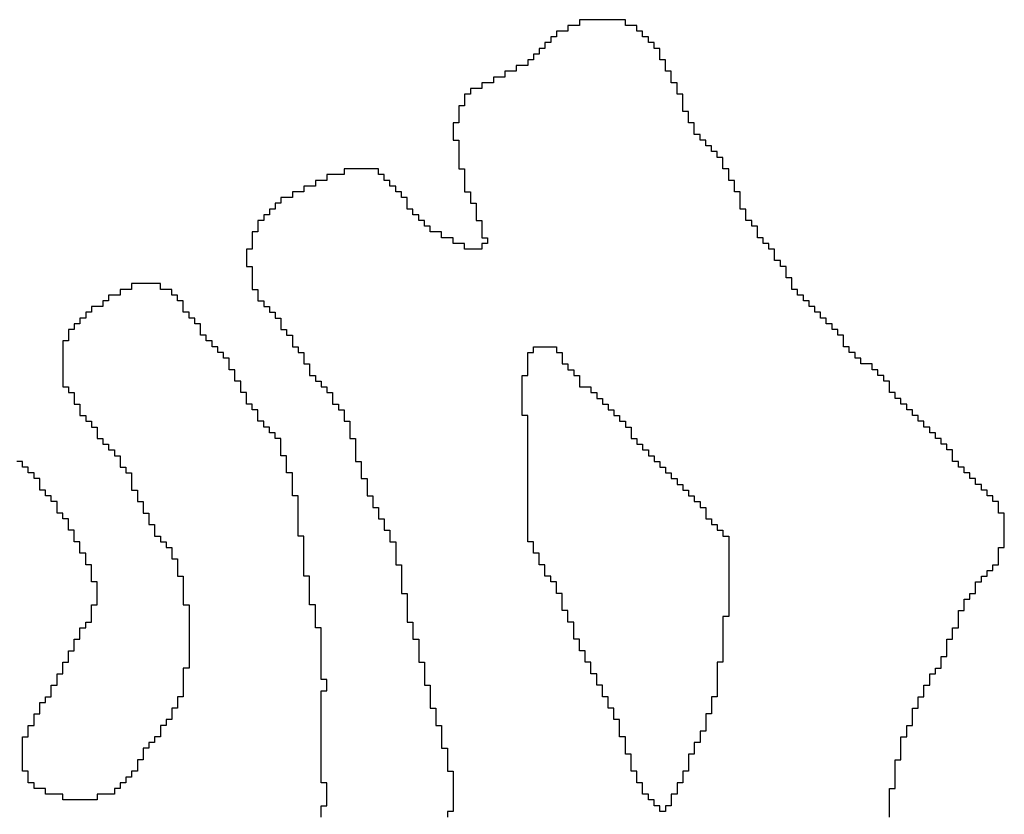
# Model space of a CAD drawing. Header units: millimetres. Extents: x 9.4 to 105.2, y 7.6 to 67.1.
# Tile 96 of 152: x 84.951 to 85.29, y 22.506 to 22.78. Entities that reach past the tile are written whole.
import ezdxf

# ---------------------------------------------------------------- set-up
doc = ezdxf.new("R2010")
doc.units = ezdxf.units.MM
doc.layers.add('BottomOverlay', color=54, linetype='Continuous')

msp = doc.modelspace()

# ---------------------------------------------------------------- linework, layer by layer
at = {"layer": 'BottomOverlay'}
for p, q in [((85.14327, 22.77785), (85.13932, 22.77785)), ((85.13932, 22.77785), (85.13932, 22.77588)), ((85.15909, 22.77983), (85.14327, 22.77983)), ((85.14327, 22.77983), (85.14327, 22.77785)), ((85.15909, 22.77785), (85.15909, 22.77983)), ((85.16304, 22.77785), (85.15909, 22.77785)), ((85.16304, 22.77588), (85.16304, 22.77785)), ((85.13537, 22.7739), (85.13339, 22.7739)), ((85.13339, 22.7739), (85.13339, 22.77193)), ((85.13932, 22.77588), (85.13537, 22.77588)), ((85.13537, 22.77588), (85.13537, 22.7739)), ((85.16501, 22.77588), (85.16304, 22.77588)), ((85.16501, 22.7739), (85.16501, 22.77588)), ((85.16699, 22.7739), (85.16501, 22.7739)), ((85.16699, 22.77193), (85.16699, 22.7739)), ((85.13339, 22.77193), (85.13141, 22.77193)), ((85.13141, 22.77193), (85.13141, 22.76995)), ((85.16897, 22.77193), (85.16699, 22.77193)), ((85.16897, 22.76995), (85.16897, 22.77193)), ((85.12944, 22.76797), (85.12746, 22.76797)), ((85.12746, 22.76797), (85.12746, 22.766)), ((85.13141, 22.76995), (85.12944, 22.76995)), ((85.12944, 22.76995), (85.12944, 22.76797)), ((85.17094, 22.76995), (85.16897, 22.76995)), ((85.17094, 22.76797), (85.17094, 22.76995)), ((85.17094, 22.766), (85.17094, 22.76797)), ((85.12549, 22.76402), (85.12153, 22.76402)), ((85.12153, 22.76402), (85.12153, 22.76204)), ((85.12746, 22.766), (85.12549, 22.766)), ((85.12549, 22.766), (85.12549, 22.76402)), ((85.17292, 22.766), (85.17094, 22.766)), ((85.17292, 22.76402), (85.17292, 22.766)), ((85.17292, 22.76204), (85.17292, 22.76402)), ((85.11758, 22.76007), (85.11363, 22.76007)), ((85.11363, 22.76007), (85.11363, 22.75809)), ((85.12153, 22.76204), (85.11758, 22.76204)), ((85.11758, 22.76204), (85.11758, 22.76007)), ((85.17489, 22.76204), (85.17292, 22.76204)), ((85.17489, 22.76007), (85.17489, 22.76204)), ((85.17489, 22.75809), (85.17489, 22.76007)), ((85.11363, 22.75809), (85.10968, 22.75809)), ((85.10968, 22.75809), (85.10968, 22.75611)), ((85.17687, 22.75809), (85.17489, 22.75809)), ((85.17687, 22.75611), (85.17687, 22.75809)), ((85.10572, 22.75414), (85.10375, 22.75414)), ((85.10375, 22.75414), (85.10375, 22.75216)), ((85.10968, 22.75611), (85.10572, 22.75611)), ((85.10572, 22.75611), (85.10572, 22.75414)), ((85.17687, 22.75414), (85.17687, 22.75611)), ((85.17885, 22.75414), (85.17687, 22.75414)), ((85.17885, 22.75216), (85.17885, 22.75414)), ((85.10375, 22.75019), (85.10177, 22.75019)), ((85.10177, 22.75019), (85.10177, 22.74821)), ((85.10375, 22.75216), (85.10375, 22.75019)), ((85.17885, 22.75019), (85.17885, 22.75216)), ((85.17885, 22.74821), (85.17885, 22.75019)), ((85.10177, 22.74821), (85.10177, 22.74623)), ((85.18082, 22.74821), (85.17885, 22.74821)), ((85.18082, 22.74623), (85.18082, 22.74821)), ((85.10177, 22.74426), (85.09979, 22.74426)), ((85.09979, 22.74426), (85.09979, 22.74228)), ((85.10177, 22.74623), (85.10177, 22.74426)), ((85.18082, 22.74426), (85.18082, 22.74623)), ((85.1828, 22.74426), (85.18082, 22.74426)), ((85.1828, 22.74228), (85.1828, 22.74426)), ((85.09979, 22.74228), (85.09979, 22.74031)), ((85.09979, 22.74031), (85.09979, 22.73833)), ((85.1828, 22.74031), (85.1828, 22.74228)), ((85.18478, 22.74031), (85.1828, 22.74031)), ((85.18478, 22.73833), (85.18478, 22.74031)), ((85.09979, 22.73833), (85.10177, 22.73833)), ((85.10177, 22.73833), (85.10177, 22.73635)), ((85.10177, 22.73635), (85.10177, 22.73437)), ((85.18675, 22.73833), (85.18478, 22.73833)), ((85.18675, 22.73635), (85.18675, 22.73833)), ((85.18873, 22.73635), (85.18675, 22.73635)), ((85.18873, 22.73437), (85.18873, 22.73635)), ((85.10177, 22.73437), (85.10177, 22.7324)), ((85.19071, 22.73437), (85.18873, 22.73437)), ((85.19071, 22.7324), (85.19071, 22.73437)), ((85.10177, 22.7324), (85.10177, 22.73042)), ((85.10177, 22.73042), (85.10177, 22.72845)), ((85.19268, 22.7324), (85.19071, 22.7324)), ((85.19268, 22.73042), (85.19268, 22.7324)), ((85.19268, 22.72845), (85.19268, 22.73042)), ((85.06225, 22.72647), (85.05631, 22.72647)), ((85.05631, 22.72647), (85.05631, 22.72449)), ((85.0741, 22.72845), (85.06225, 22.72845)), ((85.06225, 22.72845), (85.06225, 22.72647)), ((85.0741, 22.72647), (85.0741, 22.72845)), ((85.07608, 22.72647), (85.0741, 22.72647)), ((85.07608, 22.72449), (85.07608, 22.72647)), ((85.10177, 22.72845), (85.10375, 22.72845)), ((85.10375, 22.72845), (85.10375, 22.72647)), ((85.10375, 22.72647), (85.10375, 22.72449)), ((85.19466, 22.72845), (85.19268, 22.72845)), ((85.19466, 22.72647), (85.19466, 22.72845)), ((85.19466, 22.72449), (85.19466, 22.72647)), ((85.05631, 22.72449), (85.05236, 22.72449)), ((85.05236, 22.72449), (85.05236, 22.72252)), ((85.07805, 22.72449), (85.07608, 22.72449)), ((85.07805, 22.72252), (85.07805, 22.72449)), ((85.10375, 22.72449), (85.10375, 22.72252)), ((85.19663, 22.72449), (85.19466, 22.72449)), ((85.19663, 22.72252), (85.19663, 22.72449)), ((85.04841, 22.72054), (85.04446, 22.72054)), ((85.04446, 22.72054), (85.04446, 22.71857)), ((85.05236, 22.72252), (85.04841, 22.72252)), ((85.04841, 22.72252), (85.04841, 22.72054)), ((85.08003, 22.72252), (85.07805, 22.72252)), ((85.08003, 22.72054), (85.08003, 22.72252)), ((85.08201, 22.72054), (85.08003, 22.72054)), ((85.08201, 22.71857), (85.08201, 22.72054)), ((85.10375, 22.72252), (85.10375, 22.72054)), ((85.10375, 22.72054), (85.10572, 22.72054)), ((85.10572, 22.72054), (85.10572, 22.71857)), ((85.19663, 22.72054), (85.19663, 22.72252)), ((85.19861, 22.72054), (85.19663, 22.72054)), ((85.19861, 22.71857), (85.19861, 22.72054)), ((85.04051, 22.71659), (85.03853, 22.71659)), ((85.03853, 22.71659), (85.03853, 22.71461)), ((85.04446, 22.71857), (85.04051, 22.71857)), ((85.04051, 22.71857), (85.04051, 22.71659)), ((85.08399, 22.71857), (85.08201, 22.71857)), ((85.08399, 22.71659), (85.08399, 22.71857)), ((85.08399, 22.71461), (85.08399, 22.71659)), ((85.10572, 22.71857), (85.10572, 22.71659)), ((85.10572, 22.71659), (85.1077, 22.71659)), ((85.1077, 22.71659), (85.1077, 22.71461)), ((85.19861, 22.71659), (85.19861, 22.71857)), ((85.19861, 22.71461), (85.19861, 22.71659)), ((85.03655, 22.71264), (85.03458, 22.71264)), ((85.03458, 22.71264), (85.03458, 22.71066)), ((85.03853, 22.71461), (85.03655, 22.71461)), ((85.03655, 22.71461), (85.03655, 22.71264)), ((85.08596, 22.71461), (85.08399, 22.71461)), ((85.08596, 22.71264), (85.08596, 22.71461)), ((85.08794, 22.71264), (85.08596, 22.71264)), ((85.08794, 22.71066), (85.08794, 22.71264)), ((85.1077, 22.71461), (85.1077, 22.71264)), ((85.1077, 22.71264), (85.1077, 22.71066)), ((85.20059, 22.71461), (85.19861, 22.71461)), ((85.20059, 22.71264), (85.20059, 22.71461)), ((85.20059, 22.71066), (85.20059, 22.71264)), ((85.03458, 22.71066), (85.0326, 22.71066)), ((85.0326, 22.71066), (85.0326, 22.70868)), ((85.08991, 22.71066), (85.08794, 22.71066)), ((85.08991, 22.70868), (85.08991, 22.71066)), ((85.1077, 22.71066), (85.10968, 22.71066)), ((85.10968, 22.71066), (85.10968, 22.70868)), ((85.20256, 22.71066), (85.20059, 22.71066)), ((85.20256, 22.70868), (85.20256, 22.71066)), ((85.0326, 22.70671), (85.03062, 22.70671)), ((85.03062, 22.70671), (85.03062, 22.70473)), ((85.0326, 22.70868), (85.0326, 22.70671)), ((85.09189, 22.70868), (85.08991, 22.70868)), ((85.09189, 22.70671), (85.09189, 22.70868)), ((85.09584, 22.70671), (85.09189, 22.70671)), ((85.09584, 22.70473), (85.09584, 22.70671)), ((85.10968, 22.70868), (85.10968, 22.70671)), ((85.10968, 22.70671), (85.10968, 22.70473)), ((85.20454, 22.70868), (85.20256, 22.70868)), ((85.20454, 22.70671), (85.20454, 22.70868)), ((85.20454, 22.70473), (85.20454, 22.70671)), ((85.03062, 22.70473), (85.03062, 22.70275)), ((85.03062, 22.70275), (85.03062, 22.70078)), ((85.09979, 22.70473), (85.09584, 22.70473)), ((85.09979, 22.70275), (85.09979, 22.70473)), ((85.10375, 22.70275), (85.09979, 22.70275)), ((85.10375, 22.70078), (85.10375, 22.70275)), ((85.10968, 22.70473), (85.11165, 22.70473)), ((85.11165, 22.70275), (85.10968, 22.70275)), ((85.10968, 22.70275), (85.10968, 22.70078)), ((85.11165, 22.70473), (85.11165, 22.70275)), ((85.20651, 22.70473), (85.20454, 22.70473)), ((85.20651, 22.70275), (85.20651, 22.70473)), ((85.20849, 22.70275), (85.20651, 22.70275)), ((85.20849, 22.70078), (85.20849, 22.70275)), ((85.03062, 22.70078), (85.02865, 22.70078)), ((85.02865, 22.70078), (85.02865, 22.6988)), ((85.10968, 22.70078), (85.10375, 22.70078)), ((85.21047, 22.70078), (85.20849, 22.70078)), ((85.21047, 22.6988), (85.21047, 22.70078)), ((85.02865, 22.6988), (85.02865, 22.69683)), ((85.02865, 22.69683), (85.02865, 22.69485)), ((85.21047, 22.69683), (85.21047, 22.6988)), ((85.21245, 22.69683), (85.21047, 22.69683)), ((85.21245, 22.69485), (85.21245, 22.69683)), ((85.02865, 22.69485), (85.03062, 22.69485)), ((85.03062, 22.69485), (85.03062, 22.69287)), ((85.03062, 22.69287), (85.03062, 22.6909)), ((85.21442, 22.69485), (85.21245, 22.69485)), ((85.21442, 22.69287), (85.21442, 22.69485)), ((85.21442, 22.6909), (85.21442, 22.69287)), ((84.999, 22.68892), (84.98912, 22.68892)), ((84.98912, 22.68892), (84.98912, 22.68694)), ((84.999, 22.68694), (84.999, 22.68892)), ((85.03062, 22.6909), (85.03062, 22.68892)), ((85.03062, 22.68892), (85.03062, 22.68694)), ((85.2164, 22.6909), (85.21442, 22.6909)), ((85.2164, 22.68892), (85.2164, 22.6909)), ((85.2164, 22.68694), (85.2164, 22.68892)), ((84.98912, 22.68694), (84.98517, 22.68694)), ((84.98517, 22.68694), (84.98517, 22.68497)), ((85.00295, 22.68694), (84.999, 22.68694)), ((85.00295, 22.68497), (85.00295, 22.68694)), ((85.03062, 22.68694), (85.0326, 22.68694)), ((85.0326, 22.68694), (85.0326, 22.68497)), ((85.21837, 22.68694), (85.2164, 22.68694)), ((85.21837, 22.68497), (85.21837, 22.68694)), ((84.98121, 22.68299), (84.97924, 22.68299)), ((84.97924, 22.68299), (84.97924, 22.68101)), ((84.98517, 22.68497), (84.98121, 22.68497)), ((84.98121, 22.68497), (84.98121, 22.68299)), ((85.00493, 22.68497), (85.00295, 22.68497)), ((85.00493, 22.68299), (85.00493, 22.68497)), ((85.00691, 22.68299), (85.00493, 22.68299)), ((85.00691, 22.68101), (85.00691, 22.68299)), ((85.0326, 22.68497), (85.0326, 22.68299)), ((85.0326, 22.68299), (85.03458, 22.68299)), ((85.03458, 22.68299), (85.03458, 22.68101)), ((85.22035, 22.68497), (85.21837, 22.68497)), ((85.22035, 22.68299), (85.22035, 22.68497)), ((85.22233, 22.68299), (85.22035, 22.68299)), ((85.22233, 22.68101), (85.22233, 22.68299)), ((84.97529, 22.67904), (84.97331, 22.67904)), ((84.97331, 22.67904), (84.97331, 22.67706)), ((84.97924, 22.68101), (84.97529, 22.68101)), ((84.97529, 22.68101), (84.97529, 22.67904)), ((85.00691, 22.67904), (85.00691, 22.68101)), ((85.00889, 22.67904), (85.00691, 22.67904)), ((85.00889, 22.67706), (85.00889, 22.67904)), ((85.03458, 22.68101), (85.03655, 22.68101)), ((85.03655, 22.68101), (85.03655, 22.67904)), ((85.03655, 22.67904), (85.03853, 22.67904)), ((85.03853, 22.67904), (85.03853, 22.67706)), ((85.2243, 22.68101), (85.22233, 22.68101)), ((85.2243, 22.67904), (85.2243, 22.68101)), ((85.22628, 22.67904), (85.2243, 22.67904)), ((85.22628, 22.67706), (85.22628, 22.67904)), ((84.97331, 22.67706), (84.97133, 22.67706)), ((84.97133, 22.67706), (84.97133, 22.67509)), ((85.01086, 22.67706), (85.00889, 22.67706)), ((85.01086, 22.67509), (85.01086, 22.67706)), ((85.03853, 22.67706), (85.04051, 22.67706)), ((85.04051, 22.67706), (85.04051, 22.67509)), ((85.22825, 22.67706), (85.22628, 22.67706)), ((85.22825, 22.67509), (85.22825, 22.67706)), ((84.96936, 22.67311), (84.96738, 22.67311)), ((84.96738, 22.67311), (84.96738, 22.67113)), ((84.97133, 22.67509), (84.96936, 22.67509)), ((84.96936, 22.67509), (84.96936, 22.67311)), ((85.01284, 22.67509), (85.01086, 22.67509)), ((85.01284, 22.67311), (85.01284, 22.67509)), ((85.01284, 22.67113), (85.01284, 22.67311)), ((85.04051, 22.67509), (85.04051, 22.67311)), ((85.04051, 22.67311), (85.04248, 22.67311)), ((85.04248, 22.67311), (85.04248, 22.67113)), ((85.23023, 22.67509), (85.22825, 22.67509)), ((85.23023, 22.67311), (85.23023, 22.67509)), ((85.23221, 22.67311), (85.23023, 22.67311)), ((85.23221, 22.67113), (85.23221, 22.67311)), ((84.96738, 22.66916), (84.96541, 22.66916)), ((84.96541, 22.66916), (84.96541, 22.66718)), ((84.96738, 22.67113), (84.96738, 22.66916)), ((85.01481, 22.67113), (85.01284, 22.67113)), ((85.01481, 22.66916), (85.01481, 22.67113)), ((85.01679, 22.66916), (85.01481, 22.66916)), ((85.01679, 22.66718), (85.01679, 22.66916)), ((85.04248, 22.67113), (85.04446, 22.67113)), ((85.04446, 22.67113), (85.04446, 22.66916)), ((85.04446, 22.66916), (85.04446, 22.66718)), ((85.23418, 22.67113), (85.23221, 22.67113)), ((85.23418, 22.66916), (85.23418, 22.67113)), ((85.23418, 22.66718), (85.23418, 22.66916)), ((84.96541, 22.66718), (84.96541, 22.6652)), ((84.96541, 22.6652), (84.96541, 22.66323)), ((85.01877, 22.66718), (85.01679, 22.66718)), ((85.01877, 22.6652), (85.01877, 22.66718)), ((85.02074, 22.6652), (85.01877, 22.6652)), ((85.02074, 22.66323), (85.02074, 22.6652)), ((85.04446, 22.66718), (85.04643, 22.66718)), ((85.04643, 22.66718), (85.04643, 22.6652)), ((85.04643, 22.6652), (85.04841, 22.6652)), ((85.04841, 22.6652), (85.04841, 22.66323)), ((85.12549, 22.66323), (85.12549, 22.6652)), ((85.12549, 22.6652), (85.12746, 22.6652)), ((85.12746, 22.6652), (85.12746, 22.66718)), ((85.12746, 22.66718), (85.13537, 22.66718)), ((85.13537, 22.66718), (85.13537, 22.6652)), ((85.13537, 22.6652), (85.13735, 22.6652)), ((85.13735, 22.6652), (85.13735, 22.66323)), ((85.23616, 22.66718), (85.23418, 22.66718)), ((85.23616, 22.6652), (85.23616, 22.66718)), ((85.23814, 22.6652), (85.23616, 22.6652)), ((85.23814, 22.66323), (85.23814, 22.6652)), ((84.96541, 22.66323), (84.96541, 22.66125)), ((85.02272, 22.66323), (85.02074, 22.66323)), ((85.02272, 22.66125), (85.02272, 22.66323)), ((85.04841, 22.66323), (85.04841, 22.66125)), ((85.12549, 22.66125), (85.12549, 22.66323)), ((85.13735, 22.66323), (85.13735, 22.66125)), ((85.24011, 22.66323), (85.23814, 22.66323)), ((85.24011, 22.66125), (85.24011, 22.66323)), ((84.96541, 22.66125), (84.96541, 22.65927)), ((84.96541, 22.65927), (84.96541, 22.6573)), ((85.02272, 22.65927), (85.02272, 22.66125)), ((85.02469, 22.65927), (85.02272, 22.65927)), ((85.02469, 22.6573), (85.02469, 22.65927)), ((85.04841, 22.66125), (85.05039, 22.66125)), ((85.05039, 22.66125), (85.05039, 22.65927)), ((85.05039, 22.65927), (85.05039, 22.6573)), ((85.12549, 22.65927), (85.12549, 22.66125)), ((85.12549, 22.6573), (85.12549, 22.65927)), ((85.13735, 22.66125), (85.13932, 22.66125)), ((85.13932, 22.66125), (85.13932, 22.65927)), ((85.13932, 22.65927), (85.1413, 22.65927)), ((85.1413, 22.65927), (85.1413, 22.6573)), ((85.24407, 22.66125), (85.24011, 22.66125)), ((85.24407, 22.65927), (85.24407, 22.66125)), ((85.24604, 22.65927), (85.24407, 22.65927)), ((85.24604, 22.6573), (85.24604, 22.65927)), ((84.96541, 22.6573), (84.96541, 22.65532)), ((84.96541, 22.65532), (84.96541, 22.65335)), ((85.02469, 22.65532), (85.02469, 22.6573)), ((85.02667, 22.65532), (85.02469, 22.65532)), ((85.02667, 22.65335), (85.02667, 22.65532)), ((85.05039, 22.6573), (85.05236, 22.6573)), ((85.05236, 22.6573), (85.05236, 22.65532)), ((85.05236, 22.65532), (85.05434, 22.65532)), ((85.05434, 22.65532), (85.05434, 22.65335)), ((85.12351, 22.65532), (85.12351, 22.6573)), ((85.12351, 22.6573), (85.12549, 22.6573)), ((85.12351, 22.65335), (85.12351, 22.65532)), ((85.1413, 22.6573), (85.14327, 22.6573)), ((85.14327, 22.6573), (85.14327, 22.65532)), ((85.14327, 22.65532), (85.14327, 22.65335)), ((85.24802, 22.6573), (85.24604, 22.6573)), ((85.24802, 22.65532), (85.24802, 22.6573)), ((85.24999, 22.65532), (85.24802, 22.65532)), ((85.24999, 22.65335), (85.24999, 22.65532)), ((84.96541, 22.65335), (84.96738, 22.65335)), ((84.96738, 22.65335), (84.96738, 22.65137)), ((85.02667, 22.65137), (85.02667, 22.65335)), ((85.05434, 22.65335), (85.05631, 22.65335)), ((85.05631, 22.65335), (85.05631, 22.65137)), ((85.12351, 22.65137), (85.12351, 22.65335)), ((85.14327, 22.65335), (85.14723, 22.65335)), ((85.14723, 22.65335), (85.14723, 22.65137)), ((85.24999, 22.65137), (85.24999, 22.65335)), ((84.96738, 22.65137), (84.96936, 22.65137)), ((84.96936, 22.65137), (84.96936, 22.64939)), ((84.96936, 22.64939), (84.96936, 22.64742)), ((85.02865, 22.65137), (85.02667, 22.65137)), ((85.02865, 22.64939), (85.02865, 22.65137)), ((85.02865, 22.64742), (85.02865, 22.64939)), ((85.05631, 22.65137), (85.05829, 22.65137)), ((85.05829, 22.65137), (85.05829, 22.64939)), ((85.05829, 22.64939), (85.05829, 22.64742)), ((85.12351, 22.64939), (85.12351, 22.65137)), ((85.12351, 22.64742), (85.12351, 22.64939)), ((85.14723, 22.65137), (85.1492, 22.65137)), ((85.1492, 22.65137), (85.1492, 22.64939)), ((85.1492, 22.64939), (85.15118, 22.64939)), ((85.15118, 22.64939), (85.15118, 22.64742)), ((85.25197, 22.65137), (85.24999, 22.65137)), ((85.25197, 22.64939), (85.25197, 22.65137)), ((85.25395, 22.64939), (85.25197, 22.64939)), ((85.25395, 22.64742), (85.25395, 22.64939)), ((84.96936, 22.64742), (84.97133, 22.64742)), ((84.97133, 22.64742), (84.97133, 22.64544)), ((84.97133, 22.64544), (84.97133, 22.64346)), ((85.03062, 22.64742), (85.02865, 22.64742)), ((85.03062, 22.64544), (85.03062, 22.64742)), ((85.0326, 22.64544), (85.03062, 22.64544)), ((85.0326, 22.64346), (85.0326, 22.64544)), ((85.05829, 22.64742), (85.06027, 22.64742)), ((85.06027, 22.64742), (85.06027, 22.64544)), ((85.06027, 22.64544), (85.06225, 22.64544)), ((85.06225, 22.64544), (85.06225, 22.64346)), ((85.12351, 22.64544), (85.12351, 22.64742)), ((85.12351, 22.64346), (85.12351, 22.64544)), ((85.15118, 22.64742), (85.15315, 22.64742)), ((85.15315, 22.64742), (85.15315, 22.64544)), ((85.15315, 22.64544), (85.15513, 22.64544)), ((85.15513, 22.64544), (85.15513, 22.64346)), ((85.25592, 22.64742), (85.25395, 22.64742)), ((85.25592, 22.64544), (85.25592, 22.64742)), ((85.2579, 22.64544), (85.25592, 22.64544)), ((85.2579, 22.64346), (85.2579, 22.64544)), ((84.97133, 22.64346), (84.97331, 22.64346)), ((84.97331, 22.64346), (84.97331, 22.64149)), ((84.97331, 22.64149), (84.97529, 22.64149)), ((84.97529, 22.64149), (84.97529, 22.63951)), ((85.0326, 22.64149), (85.0326, 22.64346)), ((85.03458, 22.64149), (85.0326, 22.64149)), ((85.03458, 22.63951), (85.03458, 22.64149)), ((85.06225, 22.64346), (85.06225, 22.64149)), ((85.06225, 22.64149), (85.06422, 22.64149)), ((85.06422, 22.64149), (85.06422, 22.63951)), ((85.12549, 22.64346), (85.12351, 22.64346)), ((85.12549, 22.64149), (85.12549, 22.64346)), ((85.12549, 22.63951), (85.12549, 22.64149)), ((85.15513, 22.64346), (85.15711, 22.64346)), ((85.15711, 22.64346), (85.15711, 22.64149)), ((85.15711, 22.64149), (85.15909, 22.64149)), ((85.15909, 22.64149), (85.15909, 22.63951)), ((85.25988, 22.64346), (85.2579, 22.64346)), ((85.25988, 22.64149), (85.25988, 22.64346)), ((85.26185, 22.64149), (85.25988, 22.64149)), ((85.26185, 22.63951), (85.26185, 22.64149)), ((84.97529, 22.63951), (84.97726, 22.63951)), ((84.97726, 22.63951), (84.97726, 22.63754)), ((85.03655, 22.63951), (85.03458, 22.63951)), ((85.03655, 22.63754), (85.03655, 22.63951)), ((85.06422, 22.63951), (85.06422, 22.63754)), ((85.12549, 22.63754), (85.12549, 22.63951)), ((85.15909, 22.63951), (85.16106, 22.63951)), ((85.16106, 22.63951), (85.16106, 22.63754)), ((85.26383, 22.63951), (85.26185, 22.63951)), ((85.26383, 22.63754), (85.26383, 22.63951)), ((84.97726, 22.63754), (84.97726, 22.63556)), ((84.97726, 22.63556), (84.97924, 22.63556)), ((84.97924, 22.63556), (84.97924, 22.63358)), ((85.03853, 22.63754), (85.03655, 22.63754)), ((85.03853, 22.63556), (85.03853, 22.63754)), ((85.04051, 22.63556), (85.03853, 22.63556)), ((85.04051, 22.63358), (85.04051, 22.63556)), ((85.06422, 22.63754), (85.06422, 22.63556)), ((85.06422, 22.63556), (85.0662, 22.63556)), ((85.0662, 22.63556), (85.0662, 22.63358)), ((85.12549, 22.63556), (85.12549, 22.63754)), ((85.12549, 22.63358), (85.12549, 22.63556)), ((85.16106, 22.63754), (85.16106, 22.63556)), ((85.16106, 22.63556), (85.16304, 22.63556)), ((85.16304, 22.63556), (85.16304, 22.63358)), ((85.26581, 22.63754), (85.26383, 22.63754)), ((85.26581, 22.63556), (85.26581, 22.63754)), ((85.26778, 22.63556), (85.26581, 22.63556)), ((85.26778, 22.63358), (85.26778, 22.63556)), ((84.97924, 22.63358), (84.98121, 22.63358)), ((84.98121, 22.63358), (84.98121, 22.63161)), ((84.98121, 22.63161), (84.98319, 22.63161)), ((84.98319, 22.63161), (84.98319, 22.62963)), ((85.04051, 22.63161), (85.04051, 22.63358)), ((85.04051, 22.62963), (85.04051, 22.63161)), ((85.0662, 22.63358), (85.0662, 22.63161)), ((85.0662, 22.63161), (85.0662, 22.62963)), ((85.12549, 22.63161), (85.12549, 22.63358)), ((85.12549, 22.62963), (85.12549, 22.63161)), ((85.16304, 22.63358), (85.16501, 22.63358)), ((85.16501, 22.63358), (85.16501, 22.63161)), ((85.16501, 22.63161), (85.16699, 22.63161)), ((85.16699, 22.63161), (85.16699, 22.62963)), ((85.26976, 22.63358), (85.26778, 22.63358)), ((85.26976, 22.63161), (85.26976, 22.63358)), ((85.27173, 22.63161), (85.26976, 22.63161)), ((85.27173, 22.62963), (85.27173, 22.63161)), ((84.95157, 22.62765), (84.94959, 22.62765)), ((84.95157, 22.62568), (84.95157, 22.62765)), ((84.98319, 22.62963), (84.98517, 22.62963)), ((84.98517, 22.62963), (84.98517, 22.62765)), ((84.98517, 22.62765), (84.98517, 22.62568)), ((85.04248, 22.62963), (85.04051, 22.62963)), ((85.04248, 22.62765), (85.04248, 22.62963)), ((85.04248, 22.62568), (85.04248, 22.62765)), ((85.0662, 22.62963), (85.0662, 22.62765)), ((85.0662, 22.62765), (85.06817, 22.62765)), ((85.06817, 22.62765), (85.06817, 22.62568)), ((85.12549, 22.62765), (85.12549, 22.62963)), ((85.12549, 22.62568), (85.12549, 22.62765)), ((85.16699, 22.62963), (85.16897, 22.62963)), ((85.16897, 22.62963), (85.16897, 22.62765)), ((85.16897, 22.62765), (85.17094, 22.62765)), ((85.17094, 22.62765), (85.17094, 22.62568)), ((85.27173, 22.62765), (85.27173, 22.62963)), ((85.27371, 22.62765), (85.27173, 22.62765)), ((85.27371, 22.62568), (85.27371, 22.62765)), ((84.95355, 22.62568), (84.95157, 22.62568)), ((84.95355, 22.6237), (84.95355, 22.62568)), ((84.98517, 22.62568), (84.98715, 22.62568)), ((84.98715, 22.62568), (84.98715, 22.6237)), ((85.04248, 22.6237), (85.04248, 22.62568)), ((85.06817, 22.62568), (85.06817, 22.6237)), ((85.12549, 22.6237), (85.12549, 22.62568)), ((85.17094, 22.62568), (85.17292, 22.62568)), ((85.17292, 22.62568), (85.17292, 22.6237)), ((85.27569, 22.62568), (85.27371, 22.62568)), ((85.27569, 22.6237), (85.27569, 22.62568)), ((84.95552, 22.6237), (84.95355, 22.6237)), ((84.95552, 22.62173), (84.95552, 22.6237)), ((84.9575, 22.62173), (84.95552, 22.62173)), ((84.9575, 22.61975), (84.9575, 22.62173)), ((84.98715, 22.6237), (84.98912, 22.6237)), ((84.98912, 22.6237), (84.98912, 22.62173)), ((84.98912, 22.62173), (84.98912, 22.61975)), ((85.04446, 22.6237), (85.04248, 22.6237)), ((85.04446, 22.62173), (85.04446, 22.6237)), ((85.04446, 22.61975), (85.04446, 22.62173)), ((85.06817, 22.6237), (85.06817, 22.62173)), ((85.06817, 22.62173), (85.07015, 22.62173)), ((85.07015, 22.62173), (85.07015, 22.61975)), ((85.12549, 22.62173), (85.12549, 22.6237)), ((85.12549, 22.61975), (85.12549, 22.62173)), ((85.17292, 22.6237), (85.17489, 22.6237)), ((85.17489, 22.6237), (85.17489, 22.62173)), ((85.17489, 22.62173), (85.17687, 22.62173)), ((85.17687, 22.62173), (85.17687, 22.61975)), ((85.27766, 22.6237), (85.27569, 22.6237)), ((85.27766, 22.62173), (85.27766, 22.6237)), ((85.27964, 22.62173), (85.27766, 22.62173)), ((85.27964, 22.61975), (85.27964, 22.62173)), ((84.9575, 22.61777), (84.9575, 22.61975)), ((84.95948, 22.61777), (84.9575, 22.61777)), ((84.95948, 22.6158), (84.95948, 22.61777)), ((84.98912, 22.61975), (84.98912, 22.61777)), ((84.98912, 22.61777), (84.9911, 22.61777)), ((84.9911, 22.61777), (84.9911, 22.6158)), ((85.04446, 22.61777), (85.04446, 22.61975)), ((85.04446, 22.6158), (85.04446, 22.61777)), ((85.07015, 22.61975), (85.07015, 22.61777)), ((85.07015, 22.61777), (85.07015, 22.6158)), ((85.12549, 22.61777), (85.12549, 22.61975)), ((85.12549, 22.6158), (85.12549, 22.61777)), ((85.17687, 22.61975), (85.17885, 22.61975)), ((85.17885, 22.61975), (85.17885, 22.61777)), ((85.17885, 22.61777), (85.18082, 22.61777)), ((85.18082, 22.61777), (85.18082, 22.6158)), ((85.28162, 22.61975), (85.27964, 22.61975)), ((85.28162, 22.61777), (85.28162, 22.61975)), ((85.28359, 22.61777), (85.28162, 22.61777)), ((85.28359, 22.6158), (85.28359, 22.61777)), ((84.96145, 22.6158), (84.95948, 22.6158)), ((84.96145, 22.61382), (84.96145, 22.6158)), ((84.9911, 22.6158), (84.9911, 22.61382)), ((85.04643, 22.6158), (85.04446, 22.6158)), ((85.04643, 22.61382), (85.04643, 22.6158)), ((85.07015, 22.6158), (85.07213, 22.6158)), ((85.07213, 22.6158), (85.07213, 22.61382)), ((85.12549, 22.61382), (85.12549, 22.6158)), ((85.18082, 22.6158), (85.1828, 22.6158)), ((85.1828, 22.6158), (85.1828, 22.61382)), ((85.28557, 22.6158), (85.28359, 22.6158)), ((85.28557, 22.61382), (85.28557, 22.6158)), ((84.96343, 22.61382), (84.96145, 22.61382)), ((84.96343, 22.61184), (84.96343, 22.61382)), ((84.96343, 22.60987), (84.96343, 22.61184)), ((84.9911, 22.61382), (84.99307, 22.61382)), ((84.99307, 22.61382), (84.99307, 22.61184)), ((84.99307, 22.61184), (84.99307, 22.60987)), ((85.04643, 22.61184), (85.04643, 22.61382)), ((85.04643, 22.60987), (85.04643, 22.61184)), ((85.07213, 22.61382), (85.07213, 22.61184)), ((85.07213, 22.61184), (85.0741, 22.61184)), ((85.0741, 22.61184), (85.0741, 22.60987)), ((85.12549, 22.61184), (85.12549, 22.61382)), ((85.12549, 22.60987), (85.12549, 22.61184)), ((85.1828, 22.61382), (85.18478, 22.61382)), ((85.18478, 22.61382), (85.18478, 22.61184)), ((85.18478, 22.61184), (85.18675, 22.61184)), ((85.18675, 22.61184), (85.18675, 22.60987)), ((85.28755, 22.61382), (85.28557, 22.61382)), ((85.28755, 22.61184), (85.28755, 22.61382)), ((85.28755, 22.60987), (85.28755, 22.61184)), ((84.96541, 22.60987), (84.96343, 22.60987)), ((84.96541, 22.60789), (84.96541, 22.60987)), ((84.96738, 22.60789), (84.96541, 22.60789)), ((84.96738, 22.60591), (84.96738, 22.60789)), ((84.99307, 22.60987), (84.99505, 22.60987)), ((84.99505, 22.60987), (84.99505, 22.60789)), ((84.99505, 22.60789), (84.99505, 22.60591)), ((85.04643, 22.60789), (85.04643, 22.60987)), ((85.04643, 22.60591), (85.04643, 22.60789)), ((85.0741, 22.60987), (85.0741, 22.60789)), ((85.0741, 22.60789), (85.07608, 22.60789)), ((85.07608, 22.60789), (85.07608, 22.60591)), ((85.12549, 22.60789), (85.12549, 22.60987)), ((85.12549, 22.60591), (85.12549, 22.60789)), ((85.18675, 22.60987), (85.18675, 22.60789)), ((85.18675, 22.60789), (85.18873, 22.60789)), ((85.18873, 22.60789), (85.18873, 22.60591)), ((85.28952, 22.60987), (85.28755, 22.60987)), ((85.28952, 22.60789), (85.28952, 22.60987)), ((85.28952, 22.60591), (85.28952, 22.60789)), ((84.96738, 22.60394), (84.96738, 22.60591)), ((84.96936, 22.60394), (84.96738, 22.60394)), ((84.96936, 22.60196), (84.96936, 22.60394)), ((84.99505, 22.60591), (84.99703, 22.60591)), ((84.99703, 22.60591), (84.99703, 22.60394)), ((84.99703, 22.60394), (84.99703, 22.60196)), ((85.04643, 22.60394), (85.04643, 22.60591)), ((85.04643, 22.60196), (85.04643, 22.60394)), ((85.07608, 22.60591), (85.07608, 22.60394)), ((85.07608, 22.60394), (85.07805, 22.60394)), ((85.07805, 22.60394), (85.07805, 22.60196)), ((85.12549, 22.60394), (85.12549, 22.60591)), ((85.12549, 22.60196), (85.12549, 22.60394)), ((85.18873, 22.60591), (85.19071, 22.60591)), ((85.19071, 22.60591), (85.19071, 22.60394)), ((85.19071, 22.60394), (85.19268, 22.60394)), ((85.19268, 22.60394), (85.19268, 22.60196)), ((85.28952, 22.60394), (85.28952, 22.60591)), ((85.28952, 22.60196), (85.28952, 22.60394)), ((84.96936, 22.59999), (84.96936, 22.60196)), ((84.99703, 22.60196), (84.999, 22.60196)), ((84.999, 22.60196), (84.999, 22.59999)), ((85.04841, 22.60196), (85.04643, 22.60196)), ((85.04841, 22.59999), (85.04841, 22.60196)), ((85.07805, 22.60196), (85.07805, 22.59999)), ((85.12549, 22.59999), (85.12549, 22.60196)), ((85.19268, 22.60196), (85.19466, 22.60196)), ((85.19466, 22.60196), (85.19466, 22.59999)), ((85.28952, 22.59999), (85.28952, 22.60196)), ((84.97133, 22.59999), (84.96936, 22.59999)), ((84.97133, 22.59801), (84.97133, 22.59999)), ((84.97133, 22.59603), (84.97133, 22.59801)), ((84.999, 22.59999), (85.00098, 22.59999)), ((85.00098, 22.59999), (85.00098, 22.59801)), ((85.00098, 22.59801), (85.00295, 22.59801)), ((85.00295, 22.59801), (85.00295, 22.59603)), ((85.04841, 22.59801), (85.04841, 22.59999)), ((85.04841, 22.59603), (85.04841, 22.59801)), ((85.07805, 22.59999), (85.08003, 22.59999)), ((85.08003, 22.59999), (85.08003, 22.59801)), ((85.08003, 22.59801), (85.08003, 22.59603)), ((85.12746, 22.59999), (85.12549, 22.59999)), ((85.12746, 22.59801), (85.12746, 22.59999)), ((85.12746, 22.59603), (85.12746, 22.59801)), ((85.19466, 22.59999), (85.19466, 22.59801)), ((85.19466, 22.59801), (85.19466, 22.59603)), ((85.28755, 22.59603), (85.28755, 22.59801)), ((85.28755, 22.59801), (85.28952, 22.59801)), ((85.28952, 22.59801), (85.28952, 22.59999)), ((84.97331, 22.59603), (84.97133, 22.59603)), ((84.97331, 22.59406), (84.97331, 22.59603)), ((84.97331, 22.59208), (84.97331, 22.59406)), ((85.00295, 22.59603), (85.00295, 22.59406)), ((85.00295, 22.59406), (85.00493, 22.59406)), ((85.00493, 22.59406), (85.00493, 22.59208)), ((85.04841, 22.59406), (85.04841, 22.59603)), ((85.04841, 22.59208), (85.04841, 22.59406)), ((85.08003, 22.59603), (85.08003, 22.59406)), ((85.08003, 22.59406), (85.08003, 22.59208)), ((85.12944, 22.59603), (85.12746, 22.59603)), ((85.12944, 22.59406), (85.12944, 22.59603)), ((85.12944, 22.59208), (85.12944, 22.59406)), ((85.19466, 22.59603), (85.19466, 22.59406)), ((85.19466, 22.59406), (85.19466, 22.59208)), ((85.28755, 22.59406), (85.28755, 22.59603)), ((85.28755, 22.59208), (85.28755, 22.59406)), ((84.97529, 22.59208), (84.97331, 22.59208)), ((84.97529, 22.5901), (84.97529, 22.59208)), ((85.00493, 22.59208), (85.00493, 22.5901)), ((85.04841, 22.5901), (85.04841, 22.59208)), ((85.08003, 22.59208), (85.08201, 22.59208)), ((85.08201, 22.59208), (85.08201, 22.5901)), ((85.13141, 22.59208), (85.12944, 22.59208)), ((85.13141, 22.5901), (85.13141, 22.59208)), ((85.19466, 22.59208), (85.19466, 22.5901)), ((85.28557, 22.5901), (85.28557, 22.59208)), ((85.28557, 22.59208), (85.28755, 22.59208)), ((84.97529, 22.58813), (84.97529, 22.5901)), ((84.97529, 22.58615), (84.97529, 22.58813)), ((85.00493, 22.5901), (85.00493, 22.58813)), ((85.00493, 22.58813), (85.00691, 22.58813)), ((85.00691, 22.58813), (85.00691, 22.58615)), ((85.04841, 22.58813), (85.04841, 22.5901)), ((85.05039, 22.58813), (85.04841, 22.58813)), ((85.05039, 22.58615), (85.05039, 22.58813)), ((85.08201, 22.5901), (85.08201, 22.58813)), ((85.08201, 22.58813), (85.08201, 22.58615)), ((85.13141, 22.58813), (85.13141, 22.5901)), ((85.13339, 22.58813), (85.13141, 22.58813)), ((85.13339, 22.58615), (85.13339, 22.58813)), ((85.19466, 22.5901), (85.19466, 22.58813)), ((85.19466, 22.58813), (85.19466, 22.58615)), ((85.28162, 22.58615), (85.28162, 22.58813)), ((85.28162, 22.58813), (85.28359, 22.58813)), ((85.28359, 22.58813), (85.28359, 22.5901)), ((85.28359, 22.5901), (85.28557, 22.5901)), ((84.97726, 22.58615), (84.97529, 22.58615)), ((84.97726, 22.58417), (84.97726, 22.58615)), ((84.97726, 22.5822), (84.97726, 22.58417)), ((85.00691, 22.58615), (85.00691, 22.58417)), ((85.00691, 22.58417), (85.00691, 22.5822)), ((85.05039, 22.58417), (85.05039, 22.58615)), ((85.05039, 22.5822), (85.05039, 22.58417)), ((85.08201, 22.58615), (85.08201, 22.58417)), ((85.08201, 22.58417), (85.08201, 22.5822)), ((85.13537, 22.58615), (85.13339, 22.58615)), ((85.13537, 22.58417), (85.13537, 22.58615)), ((85.13537, 22.5822), (85.13537, 22.58417)), ((85.19466, 22.58615), (85.19466, 22.58417)), ((85.19466, 22.58417), (85.19466, 22.5822)), ((85.27964, 22.58417), (85.27964, 22.58615)), ((85.27964, 22.58615), (85.28162, 22.58615)), ((85.27964, 22.5822), (85.27964, 22.58417)), ((84.97726, 22.58022), (84.97726, 22.5822)), ((84.97726, 22.57825), (84.97726, 22.58022)), ((85.00691, 22.5822), (85.00691, 22.58022)), ((85.00691, 22.58022), (85.00691, 22.57825)), ((85.05039, 22.58022), (85.05039, 22.5822)), ((85.05039, 22.57825), (85.05039, 22.58022)), ((85.08201, 22.5822), (85.08399, 22.5822)), ((85.08399, 22.5822), (85.08399, 22.58022)), ((85.08399, 22.58022), (85.08399, 22.57825)), ((85.13735, 22.5822), (85.13537, 22.5822)), ((85.13735, 22.58022), (85.13735, 22.5822)), ((85.13735, 22.57825), (85.13735, 22.58022)), ((85.19466, 22.5822), (85.19466, 22.58022)), ((85.19466, 22.58022), (85.19466, 22.57825)), ((85.27569, 22.57825), (85.27569, 22.58022)), ((85.27569, 22.58022), (85.27766, 22.58022)), ((85.27766, 22.58022), (85.27766, 22.5822)), ((85.27766, 22.5822), (85.27964, 22.5822)), ((84.97529, 22.57627), (84.97529, 22.57825)), ((84.97529, 22.57825), (84.97726, 22.57825)), ((85.00691, 22.57825), (85.00889, 22.57825)), ((85.00889, 22.57825), (85.00889, 22.57627)), ((85.05236, 22.57825), (85.05039, 22.57825)), ((85.05236, 22.57627), (85.05236, 22.57825)), ((85.08399, 22.57825), (85.08399, 22.57627)), ((85.13735, 22.57627), (85.13735, 22.57825)), ((85.19466, 22.57825), (85.19466, 22.57627)), ((85.27569, 22.57627), (85.27569, 22.57825)), ((84.97529, 22.57429), (84.97529, 22.57627)), ((84.97529, 22.57232), (84.97529, 22.57429)), ((85.00889, 22.57627), (85.00889, 22.57429)), ((85.00889, 22.57429), (85.00889, 22.57232)), ((85.05236, 22.57429), (85.05236, 22.57627)), ((85.05236, 22.57232), (85.05236, 22.57429)), ((85.08399, 22.57627), (85.08399, 22.57429)), ((85.08399, 22.57429), (85.08399, 22.57232)), ((85.13932, 22.57627), (85.13735, 22.57627)), ((85.13932, 22.57429), (85.13932, 22.57627)), ((85.13932, 22.57232), (85.13932, 22.57429)), ((85.19466, 22.57429), (85.19268, 22.57429)), ((85.19268, 22.57429), (85.19268, 22.57232)), ((85.19466, 22.57627), (85.19466, 22.57429)), ((85.27371, 22.57429), (85.27371, 22.57627)), ((85.27371, 22.57627), (85.27569, 22.57627)), ((85.27371, 22.57232), (85.27371, 22.57429)), ((84.97133, 22.56836), (84.97133, 22.57034)), ((84.97133, 22.57034), (84.97331, 22.57034)), ((84.97331, 22.57034), (84.97331, 22.57232)), ((84.97331, 22.57232), (84.97529, 22.57232)), ((85.00889, 22.57232), (85.00889, 22.57034)), ((85.00889, 22.57034), (85.00889, 22.56836)), ((85.05236, 22.57034), (85.05236, 22.57232)), ((85.05434, 22.57034), (85.05236, 22.57034)), ((85.05434, 22.56836), (85.05434, 22.57034)), ((85.08399, 22.57232), (85.08596, 22.57232)), ((85.08596, 22.57232), (85.08596, 22.57034)), ((85.08596, 22.57034), (85.08596, 22.56836)), ((85.1413, 22.57232), (85.13932, 22.57232)), ((85.1413, 22.57034), (85.1413, 22.57232)), ((85.1413, 22.56836), (85.1413, 22.57034)), ((85.19268, 22.57232), (85.19268, 22.57034)), ((85.19268, 22.57034), (85.19268, 22.56836)), ((85.27173, 22.56836), (85.27173, 22.57034)), ((85.27173, 22.57034), (85.27371, 22.57034)), ((85.27371, 22.57034), (85.27371, 22.57232)), ((84.97133, 22.56639), (84.97133, 22.56836)), ((85.00889, 22.56836), (85.00889, 22.56639)), ((85.05434, 22.56639), (85.05434, 22.56836)), ((85.08596, 22.56836), (85.08596, 22.56639)), ((85.1413, 22.56639), (85.1413, 22.56836)), ((85.19268, 22.56836), (85.19268, 22.56639)), ((85.27173, 22.56639), (85.27173, 22.56836)), ((84.96936, 22.56441), (84.96936, 22.56639)), ((84.96936, 22.56639), (84.97133, 22.56639)), ((84.96936, 22.56244), (84.96936, 22.56441)), ((85.00889, 22.56639), (85.00889, 22.56441)), ((85.00889, 22.56441), (85.00889, 22.56244)), ((85.05434, 22.56441), (85.05434, 22.56639)), ((85.05434, 22.56244), (85.05434, 22.56441)), ((85.08596, 22.56639), (85.08794, 22.56639)), ((85.08794, 22.56639), (85.08794, 22.56441)), ((85.08794, 22.56441), (85.08794, 22.56244)), ((85.14327, 22.56639), (85.1413, 22.56639)), ((85.14327, 22.56441), (85.14327, 22.56639)), ((85.14327, 22.56244), (85.14327, 22.56441)), ((85.19268, 22.56639), (85.19268, 22.56441)), ((85.19268, 22.56441), (85.19268, 22.56244)), ((85.26976, 22.56441), (85.26976, 22.56639)), ((85.26976, 22.56639), (85.27173, 22.56639)), ((85.26976, 22.56244), (85.26976, 22.56441)), ((84.96738, 22.56046), (84.96738, 22.56244)), ((84.96738, 22.56244), (84.96936, 22.56244)), ((84.96738, 22.55848), (84.96738, 22.56046)), ((85.00889, 22.56244), (85.00889, 22.56046)), ((85.00889, 22.56046), (85.00889, 22.55848)), ((85.05434, 22.56046), (85.05434, 22.56244)), ((85.05434, 22.55848), (85.05434, 22.56046)), ((85.08794, 22.56244), (85.08794, 22.56046)), ((85.08794, 22.56046), (85.08794, 22.55848)), ((85.14525, 22.56244), (85.14327, 22.56244)), ((85.14525, 22.56046), (85.14525, 22.56244)), ((85.14525, 22.55848), (85.14525, 22.56046)), ((85.19268, 22.56244), (85.19268, 22.56046)), ((85.19268, 22.56046), (85.19268, 22.55848)), ((85.26778, 22.55848), (85.26778, 22.56046)), ((85.26778, 22.56046), (85.26976, 22.56046)), ((85.26976, 22.56046), (85.26976, 22.56244)), ((84.96541, 22.55651), (84.96541, 22.55848)), ((84.96541, 22.55848), (84.96738, 22.55848)), ((84.96541, 22.55453), (84.96541, 22.55651)), ((85.00889, 22.55651), (85.00691, 22.55651)), ((85.00691, 22.55651), (85.00691, 22.55453)), ((85.00889, 22.55848), (85.00889, 22.55651)), ((85.05434, 22.55651), (85.05434, 22.55848)), ((85.05434, 22.55453), (85.05434, 22.55651)), ((85.08794, 22.55848), (85.08991, 22.55848)), ((85.08991, 22.55848), (85.08991, 22.55651)), ((85.08991, 22.55651), (85.08991, 22.55453)), ((85.14723, 22.55848), (85.14525, 22.55848)), ((85.14723, 22.55651), (85.14723, 22.55848)), ((85.14723, 22.55453), (85.14723, 22.55651)), ((85.19268, 22.55848), (85.19071, 22.55848)), ((85.19071, 22.55848), (85.19071, 22.55651)), ((85.19071, 22.55651), (85.19071, 22.55453)), ((85.26581, 22.55453), (85.26581, 22.55651)), ((85.26581, 22.55651), (85.26778, 22.55651)), ((85.26778, 22.55651), (85.26778, 22.55848)), ((84.96343, 22.55255), (84.96343, 22.55453)), ((84.96343, 22.55453), (84.96541, 22.55453)), ((85.00691, 22.55453), (85.00691, 22.55255)), ((85.05434, 22.55255), (85.05434, 22.55453)), ((85.08991, 22.55453), (85.08991, 22.55255)), ((85.1492, 22.55453), (85.14723, 22.55453)), ((85.1492, 22.55255), (85.1492, 22.55453)), ((85.19071, 22.55453), (85.19071, 22.55255)), ((85.26383, 22.55255), (85.26383, 22.55453)), ((85.26383, 22.55453), (85.26581, 22.55453)), ((84.96145, 22.5486), (84.96145, 22.55058)), ((84.96145, 22.55058), (84.96343, 22.55058)), ((84.96343, 22.55058), (84.96343, 22.55255)), ((85.00691, 22.55255), (85.00691, 22.55058)), ((85.00691, 22.55058), (85.00691, 22.5486)), ((85.05631, 22.55255), (85.05434, 22.55255)), ((85.05631, 22.55058), (85.05631, 22.55255)), ((85.05631, 22.5486), (85.05631, 22.55058)), ((85.08991, 22.55255), (85.08991, 22.55058)), ((85.08991, 22.55058), (85.09189, 22.55058)), ((85.09189, 22.55058), (85.09189, 22.5486)), ((85.1492, 22.55058), (85.1492, 22.55255)), ((85.15118, 22.55058), (85.1492, 22.55058)), ((85.15118, 22.5486), (85.15118, 22.55058)), ((85.19071, 22.55255), (85.19071, 22.55058)), ((85.19071, 22.55058), (85.19071, 22.5486)), ((85.26185, 22.5486), (85.26185, 22.55058)), ((85.26185, 22.55058), (85.26383, 22.55058)), ((85.26383, 22.55058), (85.26383, 22.55255)), ((84.95948, 22.54465), (84.95948, 22.54662)), ((84.95948, 22.54662), (84.96145, 22.54662)), ((84.96145, 22.54662), (84.96145, 22.5486)), ((85.00691, 22.54662), (85.00493, 22.54662)), ((85.00493, 22.54662), (85.00493, 22.54465)), ((85.00691, 22.5486), (85.00691, 22.54662)), ((85.05434, 22.54662), (85.05434, 22.5486)), ((85.05434, 22.5486), (85.05631, 22.5486)), ((85.05434, 22.54465), (85.05434, 22.54662)), ((85.09189, 22.5486), (85.09189, 22.54662)), ((85.09189, 22.54662), (85.09189, 22.54465)), ((85.15118, 22.54662), (85.15118, 22.5486)), ((85.15315, 22.54662), (85.15118, 22.54662)), ((85.15315, 22.54465), (85.15315, 22.54662)), ((85.19071, 22.54662), (85.18873, 22.54662)), ((85.18873, 22.54662), (85.18873, 22.54465)), ((85.19071, 22.5486), (85.19071, 22.54662)), ((85.25988, 22.54465), (85.25988, 22.54662)), ((85.25988, 22.54662), (85.26185, 22.54662)), ((85.26185, 22.54662), (85.26185, 22.5486)), ((84.9575, 22.54267), (84.9575, 22.54465)), ((84.9575, 22.54465), (84.95948, 22.54465)), ((85.00493, 22.54465), (85.00493, 22.54267)), ((85.05434, 22.54267), (85.05434, 22.54465)), ((85.09189, 22.54465), (85.09189, 22.54267)), ((85.15315, 22.54267), (85.15315, 22.54465)), ((85.18873, 22.54465), (85.18873, 22.54267)), ((85.25988, 22.54267), (85.25988, 22.54465)), ((84.95552, 22.53872), (84.95552, 22.5407)), ((84.95552, 22.5407), (84.9575, 22.5407)), ((84.9575, 22.5407), (84.9575, 22.54267)), ((85.00493, 22.54267), (85.00295, 22.54267)), ((85.00295, 22.54267), (85.00295, 22.5407)), ((85.00295, 22.5407), (85.00295, 22.53872)), ((85.05434, 22.5407), (85.05434, 22.54267)), ((85.05434, 22.53872), (85.05434, 22.5407)), ((85.09189, 22.54267), (85.09387, 22.54267)), ((85.09387, 22.54267), (85.09387, 22.5407)), ((85.09387, 22.5407), (85.09387, 22.53872)), ((85.15513, 22.54267), (85.15315, 22.54267)), ((85.15513, 22.5407), (85.15513, 22.54267)), ((85.15513, 22.53872), (85.15513, 22.5407)), ((85.18873, 22.5407), (85.18675, 22.5407)), ((85.18675, 22.5407), (85.18675, 22.53872)), ((85.18873, 22.54267), (85.18873, 22.5407)), ((85.2579, 22.5407), (85.2579, 22.54267)), ((85.2579, 22.54267), (85.25988, 22.54267)), ((85.2579, 22.53872), (85.2579, 22.5407)), ((84.95355, 22.53477), (84.95355, 22.53674)), ((84.95355, 22.53674), (84.95552, 22.53674)), ((84.95552, 22.53674), (84.95552, 22.53872)), ((85.00098, 22.53674), (84.999, 22.53674)), ((84.999, 22.53674), (84.999, 22.53477)), ((85.00295, 22.53872), (85.00098, 22.53872)), ((85.00098, 22.53872), (85.00098, 22.53674)), ((85.05434, 22.53674), (85.05434, 22.53872)), ((85.05434, 22.53477), (85.05434, 22.53674)), ((85.09387, 22.53872), (85.09387, 22.53674)), ((85.09387, 22.53674), (85.09584, 22.53674)), ((85.09584, 22.53674), (85.09584, 22.53477)), ((85.15711, 22.53872), (85.15513, 22.53872)), ((85.15711, 22.53674), (85.15711, 22.53872)), ((85.15711, 22.53477), (85.15711, 22.53674)), ((85.18675, 22.53872), (85.18675, 22.53674)), ((85.18675, 22.53674), (85.18675, 22.53477)), ((85.25592, 22.53477), (85.25592, 22.53674)), ((85.25592, 22.53674), (85.2579, 22.53674)), ((85.2579, 22.53674), (85.2579, 22.53872)), ((84.95157, 22.53081), (84.95157, 22.53279)), ((84.95157, 22.53279), (84.95355, 22.53279)), ((84.95355, 22.53279), (84.95355, 22.53477)), ((84.999, 22.53279), (84.99703, 22.53279)), ((84.99703, 22.53279), (84.99703, 22.53081)), ((84.999, 22.53477), (84.999, 22.53279)), ((85.05434, 22.53279), (85.05434, 22.53477)), ((85.05434, 22.53081), (85.05434, 22.53279)), ((85.09584, 22.53477), (85.09584, 22.53279)), ((85.09584, 22.53279), (85.09584, 22.53081)), ((85.15711, 22.53279), (85.15711, 22.53477)), ((85.15909, 22.53279), (85.15711, 22.53279)), ((85.15909, 22.53081), (85.15909, 22.53279)), ((85.18675, 22.53477), (85.18478, 22.53477)), ((85.18478, 22.53477), (85.18478, 22.53279)), ((85.18478, 22.53279), (85.18478, 22.53081)), ((85.25395, 22.53081), (85.25395, 22.53279)), ((85.25395, 22.53279), (85.25592, 22.53279)), ((85.25592, 22.53279), (85.25592, 22.53477)), ((84.95157, 22.52884), (84.95157, 22.53081)), ((84.99703, 22.53081), (84.99505, 22.53081)), ((84.99505, 22.53081), (84.99505, 22.52884)), ((85.05434, 22.52884), (85.05434, 22.53081)), ((85.09584, 22.53081), (85.09584, 22.52884)), ((85.15909, 22.52884), (85.15909, 22.53081)), ((85.18478, 22.53081), (85.1828, 22.53081)), ((85.1828, 22.53081), (85.1828, 22.52884)), ((85.25395, 22.52884), (85.25395, 22.53081)), ((84.95157, 22.52686), (84.95157, 22.52884)), ((84.95157, 22.52489), (84.95157, 22.52686)), ((84.99505, 22.52884), (84.99307, 22.52884)), ((84.99307, 22.52884), (84.99307, 22.52686)), ((84.99307, 22.52686), (84.99307, 22.52489)), ((85.05434, 22.52686), (85.05434, 22.52884)), ((85.05434, 22.52489), (85.05434, 22.52686)), ((85.09584, 22.52884), (85.09782, 22.52884)), ((85.09782, 22.52884), (85.09782, 22.52686)), ((85.09782, 22.52686), (85.09782, 22.52489)), ((85.15909, 22.52686), (85.15909, 22.52884)), ((85.16106, 22.52686), (85.15909, 22.52686)), ((85.16106, 22.52489), (85.16106, 22.52686)), ((85.1828, 22.52686), (85.18082, 22.52686)), ((85.18082, 22.52686), (85.18082, 22.52489)), ((85.1828, 22.52884), (85.1828, 22.52686)), ((85.25395, 22.52686), (85.25395, 22.52884)), ((85.25395, 22.52489), (85.25395, 22.52686)), ((84.95157, 22.52291), (84.95157, 22.52489)), ((84.95157, 22.52093), (84.95157, 22.52291)), ((84.99307, 22.52489), (84.9911, 22.52489)), ((84.9911, 22.52489), (84.9911, 22.52291)), ((84.9911, 22.52291), (84.9911, 22.52093)), ((85.05434, 22.52291), (85.05434, 22.52489)), ((85.05434, 22.52093), (85.05434, 22.52291)), ((85.09782, 22.52489), (85.09782, 22.52291)), ((85.09782, 22.52291), (85.09782, 22.52093)), ((85.16106, 22.52291), (85.16106, 22.52489)), ((85.16106, 22.52093), (85.16106, 22.52291)), ((85.18082, 22.52489), (85.18082, 22.52291)), ((85.18082, 22.52291), (85.18082, 22.52093)), ((85.25197, 22.52291), (85.25197, 22.52489)), ((85.25197, 22.52489), (85.25395, 22.52489)), ((85.25197, 22.52093), (85.25197, 22.52291)), ((84.95355, 22.52093), (84.95157, 22.52093)), ((84.95355, 22.51896), (84.95355, 22.52093)), ((84.9911, 22.52093), (84.98912, 22.52093)), ((84.98912, 22.52093), (84.98912, 22.51896)), ((85.05434, 22.51896), (85.05434, 22.52093)), ((85.09782, 22.52093), (85.09979, 22.52093)), ((85.09979, 22.52093), (85.09979, 22.51896)), ((85.16304, 22.52093), (85.16106, 22.52093)), ((85.16304, 22.51896), (85.16304, 22.52093)), ((85.18082, 22.52093), (85.17885, 22.52093)), ((85.17885, 22.52093), (85.17885, 22.51896)), ((85.25197, 22.51896), (85.25197, 22.52093)), ((84.95355, 22.51698), (84.95355, 22.51896)), ((84.95552, 22.51698), (84.95355, 22.51698)), ((84.95552, 22.515), (84.95552, 22.51698)), ((84.98715, 22.51698), (84.98517, 22.51698)), ((84.98517, 22.51698), (84.98517, 22.515)), ((84.98912, 22.51896), (84.98715, 22.51896)), ((84.98715, 22.51896), (84.98715, 22.51698)), ((85.05434, 22.51698), (85.05434, 22.51896)), ((85.05631, 22.51698), (85.05434, 22.51698)), ((85.05631, 22.515), (85.05631, 22.51698)), ((85.09979, 22.51896), (85.09979, 22.51698)), ((85.09979, 22.51698), (85.09979, 22.515)), ((85.16304, 22.51698), (85.16304, 22.51896)), ((85.16501, 22.51698), (85.16304, 22.51698)), ((85.16501, 22.515), (85.16501, 22.51698)), ((85.17885, 22.51698), (85.17687, 22.51698)), ((85.17687, 22.51698), (85.17687, 22.515)), ((85.17885, 22.51896), (85.17885, 22.51698)), ((85.25197, 22.51698), (85.25197, 22.51896)), ((85.25197, 22.515), (85.25197, 22.51698)), ((84.95948, 22.515), (84.95552, 22.515)), ((84.95948, 22.51303), (84.95948, 22.515)), ((84.96541, 22.51303), (84.95948, 22.51303)), ((84.96541, 22.51105), (84.96541, 22.51303)), ((84.98319, 22.51303), (84.97726, 22.51303)), ((84.97726, 22.51303), (84.97726, 22.51105)), ((84.98517, 22.515), (84.98319, 22.515)), ((84.98319, 22.515), (84.98319, 22.51303)), ((85.05631, 22.51303), (85.05631, 22.515)), ((85.05631, 22.51105), (85.05631, 22.51303)), ((85.09979, 22.515), (85.09979, 22.51303)), ((85.09979, 22.51303), (85.09979, 22.51105)), ((85.16501, 22.51303), (85.16501, 22.515)), ((85.16699, 22.51303), (85.16501, 22.51303)), ((85.16699, 22.51105), (85.16699, 22.51303)), ((85.17687, 22.51303), (85.17489, 22.51303)), ((85.17489, 22.51303), (85.17489, 22.51105)), ((85.17687, 22.515), (85.17687, 22.51303)), ((85.24999, 22.51303), (85.24999, 22.515)), ((85.24999, 22.515), (85.25197, 22.515)), ((85.24999, 22.51105), (85.24999, 22.51303)), ((84.97726, 22.51105), (84.96541, 22.51105)), ((85.05434, 22.5071), (85.05434, 22.50908)), ((85.05434, 22.50908), (85.05631, 22.50908)), ((85.05631, 22.50908), (85.05631, 22.51105)), ((85.09979, 22.51105), (85.09979, 22.50908)), ((85.09979, 22.50908), (85.09979, 22.5071)), ((85.16897, 22.51105), (85.16699, 22.51105)), ((85.16897, 22.50908), (85.16897, 22.51105)), ((85.17094, 22.50908), (85.16897, 22.50908)), ((85.17094, 22.5071), (85.17094, 22.50908)), ((85.17489, 22.50908), (85.17292, 22.50908)), ((85.17292, 22.50908), (85.17292, 22.5071)), ((85.17489, 22.51105), (85.17489, 22.50908)), ((85.24999, 22.50908), (85.24999, 22.51105)), ((85.24999, 22.5071), (85.24999, 22.50908)), ((85.05434, 22.50512), (85.05434, 22.5071)), ((85.09979, 22.5071), (85.09782, 22.5071)), ((85.09782, 22.5071), (85.09782, 22.50512)), ((85.17292, 22.5071), (85.17094, 22.5071)), ((85.24999, 22.50512), (85.24999, 22.5071))]:
    msp.add_line(p, q, dxfattribs=at)

doc.saveas('drawing.dxf')
